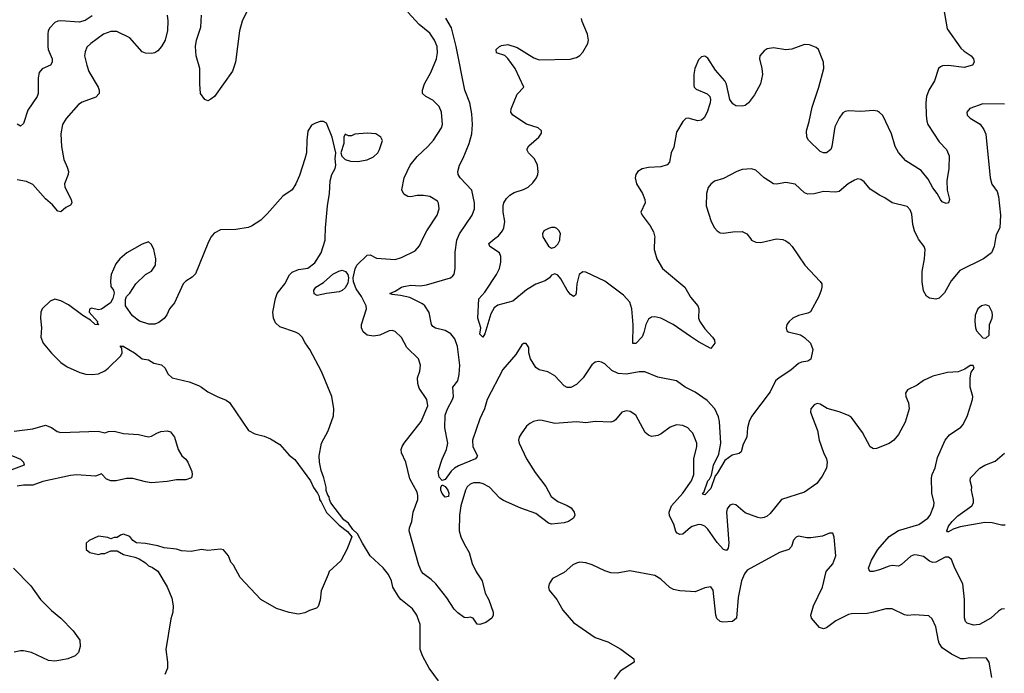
# Model space of a CAD drawing. Header units: inches. Extents: x 2220522 to 2384314, y 721474 to 893490.
# Tile 220 of 256: x 2305706 to 2312008, y 877218 to 881402. Entities that reach past the tile are written whole.
import ezdxf

# ---------------------------------------------------------------- set-up
doc = ezdxf.new("R2010")
doc.units = ezdxf.units.IN
doc.header["$MEASUREMENT"] = 0
for name, color, linetype in [('C3807', 7, 'Continuous'), ('C3808', 7, 'Continuous'), ('C3817', 7, 'Continuous'), ('C3818', 7, 'Continuous')]:
    doc.layers.add(name, color=color, linetype=linetype)

msp = doc.modelspace()

# ---------------------------------------------------------------- linework, layer by layer
at = {"layer": 'C3807', "color": 5}
for points, elevation in [([(2306925.7, 880000), (2306910, 879968.7), (2306830, 879775.3), (2306810, 879754), (2306770, 879728.7), (2306751.3, 879710), (2306696, 879590), (2306664.7, 879550), (2306647.5, 879512.5), (2306630, 879489), (2306596.8, 879463.2), (2306570, 879453.2), (2306532.9, 879452.9), (2306472.5, 879472.5), (2306426.8, 879506.8), (2306382, 879570), (2306382, 879610), (2306389, 879630), (2306410, 879651), (2306450, 879710.8), (2306510, 879771.3), (2306548.4, 879791.6), (2306574, 879830), (2306577.2, 879870), (2306563.7, 879930), (2306550, 879962), (2306530, 879979), (2306490, 879965.2), (2306391, 879910), (2306347.3, 879870), (2306322, 879838), (2306291, 879770), (2306286, 879730), (2306290, 879694), (2306306, 879670), (2306310.9, 879650.9), (2306302.8, 879617.2), (2306286, 879590), (2306230, 879549.2), (2306210, 879545.2), (2306166, 879554), (2306152, 879548), (2306151.3, 879530), (2306202.8, 879470), (2306202, 879462), (2306210.8, 879449.2), (2306189.3, 879450), (2306158.7, 879478.7), (2306110, 879508.3), (2306017.4, 879577.4), (2305970, 879602.7), (2305930, 879613.5), (2305899.9, 879600.1), (2305850.6, 879550), (2305841.6, 879530), (2305838.7, 879490), (2305844.4, 879430), (2305840.7, 879370), (2305856, 879330), (2305910, 879266), (2305970, 879207.3), (2306010, 879180.5), (2306090, 879143.1), (2306130, 879132.7), (2306170, 879130.4), (2306210, 879135.5), (2306250, 879154.4), (2306272, 879170), (2306354, 879250), (2306361.2, 879270), (2306359, 879299), (2306349.1, 879310.9), (2306350, 879314), (2306351.1, 879311.1), (2306368.9, 879311.1), (2306441, 879270), (2306490, 879231.3), (2306530, 879224.7), (2306563.5, 879203.5), (2306613.2, 879193.2), (2306636, 879170), (2306654.4, 879134.4), (2306682, 879110), (2306790, 879083), (2306850, 879060.4), (2306870.2, 879050.2), (2306910, 879019.5), (2306970, 878988.7), (2307026.4, 878966.4), (2307048.7, 878951.3), (2307170, 878771), (2307210, 878750.8), (2307270, 878734.8), (2307310, 878718.8), (2307370, 878682.8), (2307430, 878614.8), (2307465.8, 878585.8), (2307566, 878450), (2307586.4, 878406.4), (2307611.6, 878371.6), (2307622, 878350), (2307624.7, 878330), (2307636, 878316), (2307670, 878246.8), (2307750, 878166), (2307804.7, 878124.7), (2307831.6, 878091.6), (2307800.5, 878010), (2307761.4, 877938.6), (2307686, 877870), (2307681, 877850), (2307634.4, 877745.6), (2307630, 877686), (2307615.3, 877644.7), (2307605.4, 877634.6), (2307559.8, 877620.2), (2307530, 877604), (2307490, 877597.2), (2307430, 877606), (2307350, 877632.7), (2307249.3, 877690), (2307117.2, 877830), (2307073.2, 877910), (2307057.2, 877930), (2307041.2, 877970), (2307010, 878009), (2306990, 878013.2), (2306910, 878004), (2306869.2, 878009.2), (2306802.3, 877997.7), (2306741.7, 878001.7), (2306708.4, 878011.6), (2306630, 878020.9), (2306590, 878034.5), (2306510, 878049.3), (2306452.9, 878052.9), (2306430, 878068.7), (2306410, 878093.2), (2306370, 878109), (2306350, 878102), (2306330, 878088), (2306310, 878088), (2306290, 878078), (2306270, 878088), (2306210, 878095.3), (2306150, 878068), (2306132, 878050), (2306132, 878010), (2306154, 877990), (2306210, 877978), (2306230, 877984.7), (2306250, 877984.7), (2306290, 878002), (2306330, 878002), (2306370, 877978.8), (2306442, 877962), (2306470.9, 877950.9), (2306510, 877924.7), (2306530, 877904.7), (2306555.3, 877895.3), (2306590, 877872), (2306650.6, 877770.6), (2306678.5, 877698.5), (2306687.7, 877650), (2306684.9, 877610), (2306673.2, 877566.8), (2306640.5, 877370), (2306652.7, 877290), (2306652.7, 877250), (2306635.5, 877210)], 280), ([(2308387.2, 877170), (2308326.3, 877250), (2308285.6, 877325.6), (2308269.7, 877370), (2308269.7, 877529.7), (2308247.3, 877590), (2308220.9, 877630), (2308146, 877690), (2308130, 877709.2), (2308095.1, 877770), (2308084.5, 877810), (2308066.3, 877850), (2308031.9, 877891.9), (2307949.8, 877969.8), (2307899, 878050), (2307868, 878110), (2307839, 878139), (2307810, 878178), (2307781.2, 878201.2), (2307698, 878310), (2307688, 878330), (2307687.3, 878347.3), (2307678, 878358), (2307668.4, 878388.4), (2307668, 878410), (2307653.2, 878470), (2307635.5, 878515.5), (2307623.7, 878570), (2307621.6, 878610), (2307637.6, 878690), (2307681.2, 878770), (2307713.6, 878866.4), (2307717.2, 878910), (2307703.7, 878990), (2307638.4, 879150), (2307563, 879290), (2307532.2, 879332.2), (2307513.3, 879370), (2307492, 879390), (2307470, 879401.1), (2307370, 879434.7), (2307342, 879462), (2307329.7, 879490), (2307326.6, 879530), (2307342.3, 879617.7), (2307353.5, 879650), (2307402.6, 879710), (2307432.3, 879767.7), (2307450, 879784.9), (2307490, 879802.6), (2307550, 879810.2), (2307595.5, 879844.5), (2307636.3, 879910), (2307660.7, 879990), (2307660.9, 880000)], 280), ([(2310000, 878770.3), (2309982, 878790), (2309950, 878804), (2309910, 878808.3), (2309870, 878792.4), (2309812, 878750), (2309790, 878739.3), (2309750, 878734.5), (2309730, 878741.1), (2309710, 878758.4), (2309649.8, 878869.8), (2309613.2, 878893.2), (2309590, 878898.7), (2309560.7, 878890), (2309519.7, 878840.3), (2309509, 878831), (2309490, 878826), (2309390, 878829.8), (2309330, 878821.8), (2309270, 878827.6), (2309130, 878816.8), (2309050, 878836.4), (2309030, 878837.2), (2308994.8, 878830), (2308970, 878816.9), (2308950, 878799.5), (2308914.9, 878750), (2308903, 878730), (2308898, 878710), (2308902, 878690), (2308950.3, 878590), (2309004.1, 878504.1), (2309074, 878414), (2309107, 878350), (2309150, 878317.1), (2309210, 878292.7), (2309236.1, 878276.1), (2309254.9, 878250), (2309258, 878230), (2309250.8, 878210), (2309218.8, 878190), (2309190, 878180.4), (2309110, 878172.8), (2309090, 878178.9), (2309010, 878239.7), (2308914.2, 878274.2), (2308803.3, 878323.3), (2308779.8, 878339.8), (2308712.8, 878410), (2308672.3, 878430), (2308650, 878437.7), (2308610, 878438), (2308590, 878428.4), (2308570, 878411.1), (2308558.4, 878390), (2308530, 878289.3), (2308521.7, 878230), (2308518.5, 878130), (2308530, 878090.4), (2308550, 878046), (2308583.2, 877990), (2308601.2, 877921.2), (2308627.8, 877867.8), (2308666.7, 877810), (2308684.9, 877730), (2308707.9, 877687.9), (2308735.3, 877610), (2308737.1, 877590), (2308728.5, 877571.5), (2308690, 877542.7), (2308650, 877529.3), (2308633.2, 877533.2), (2308608.7, 877570), (2308590, 877577), (2308570, 877572), (2308550, 877575.6), (2308510, 877605.8), (2308487.6, 877627.6), (2308440.3, 877700.3), (2308369.9, 877789.9), (2308338.8, 877818.8), (2308290, 877853.5), (2308277.9, 877870), (2308259.9, 877910), (2308199.1, 878130), (2308199.7, 878150), (2308215.1, 878190), (2308224.1, 878250), (2308255, 878330), (2308255, 878355), (2308250, 878376.9), (2308203.6, 878463.6), (2308176.4, 878570), (2308149.6, 878630), (2308147.6, 878650), (2308154, 878670), (2308167.3, 878690), (2308275.1, 878830), (2308317.1, 878930), (2308311.8, 878970), (2308263.3, 879043.3), (2308253.6, 879073.6), (2308251.1, 879110), (2308267.7, 879152.3), (2308271.3, 879190), (2308257.4, 879230), (2308183, 879303), (2308150, 879367), (2308110, 879405.1), (2308090, 879411.6), (2308070, 879409.6), (2308010, 879382.7), (2307970, 879375.6), (2307930, 879383.1), (2307903.6, 879403.6), (2307893.6, 879430), (2307892.8, 879450), (2307926.4, 879550), (2307923.1, 879570), (2307893.2, 879630), (2307859.5, 879679.5), (2307842.6, 879722.6), (2307839.9, 879750), (2307852.7, 879807.3), (2307863.1, 879830), (2307930, 879893.7), (2307950, 879895.8), (2307990, 879875.6), (2308110, 879867.4), (2308150, 879878.9), (2308237.8, 879922.2), (2308264.9, 879955.1), (2308286.7, 880000)], 260), ([(2310000, 879032.5), (2309965.6, 879050), (2309910, 879089.6), (2309790, 879113.5), (2309707.1, 879147.1), (2309670, 879147.5), (2309590, 879133.1), (2309536.6, 879136.6), (2309496.2, 879156.2), (2309450, 879197.8), (2309430, 879209.8), (2309410, 879214.5), (2309390, 879209.7), (2309366.8, 879193.2), (2309311.8, 879108.2), (2309270, 879066), (2309232.8, 879047.2), (2309210, 879046.3), (2309190, 879057), (2309130, 879122), (2309087.2, 879147.2), (2309030, 879160.9), (2309010, 879176), (2308975.1, 879230), (2308965.2, 879270), (2308964, 879304), (2308948.4, 879328.4), (2308930, 879328.7), (2308919.8, 879320.2), (2308880.5, 879259.5), (2308797.1, 879162.9), (2308698.2, 878970), (2308681.3, 878910), (2308650, 878847.6), (2308603.7, 878710), (2308606.8, 878666.8), (2308637, 878610), (2308634.8, 878605.2), (2308622.4, 878590), (2308514.2, 878545.8), (2308488.8, 878531.2), (2308468.2, 878511.8), (2308430, 878458.7), (2308410, 878451.5), (2308390, 878474), (2308383.9, 878510), (2308410, 878588), (2308436.8, 878650), (2308446, 878690), (2308427.9, 878790), (2308429.9, 878870), (2308445, 878910), (2308477, 878970), (2308482.2, 878990), (2308477.2, 879050), (2308509.1, 879090.9), (2308519.1, 879130), (2308522.5, 879190), (2308508.3, 879310), (2308490, 879359.7), (2308466, 879390), (2308430, 879411.5), (2308367.6, 879427.6), (2308350, 879436.9), (2308342, 879450), (2308326.8, 879526.8), (2308298.5, 879570), (2308283.3, 879583.3), (2308203.4, 879623.4), (2308143, 879637), (2308090, 879642.9), (2308074, 879650), (2308110, 879664), (2308149.6, 879690), (2308165.4, 879694.6), (2308210, 879701.4), (2308270, 879698.8), (2308310, 879703.8), (2308463.7, 879750), (2308478.4, 879761.6), (2308487.1, 879772.9), (2308494, 879810), (2308492.5, 879912.5), (2308503.5, 879990), (2308507.9, 880000)], 240), ([(2310000, 879373.4), (2309888.3, 879450), (2309810, 879492.1), (2309770, 879499.8), (2309750, 879498.5), (2309730, 879485.1), (2309714, 879450), (2309701.6, 879398.4), (2309690, 879372.3), (2309650, 879329.6), (2309630, 879329.2), (2309632, 879448), (2309624.7, 879550), (2309610, 879594), (2309570, 879638.9), (2309450, 879727.2), (2309330, 879786), (2309310, 879786.9), (2309286.3, 879770), (2309271.2, 879710), (2309268.5, 879651.5), (2309262.5, 879637.5), (2309250.5, 879629.5), (2309230, 879644.2), (2309210, 879669.6), (2309170, 879743.6), (2309150, 879765.6), (2309130, 879775.1), (2309110, 879766.6), (2309097.1, 879750), (2309069.4, 879730.6), (2309010, 879708), (2308950, 879673.3), (2308861.1, 879598.9), (2308766, 879574), (2308743.5, 879556.5), (2308720.9, 879519.1), (2308682.4, 879390), (2308670, 879369.6), (2308650, 879388.7), (2308657.2, 879430), (2308638.9, 879490), (2308645.3, 879614.7), (2308683.1, 879656.9), (2308758, 879770), (2308776.1, 879810), (2308785.8, 879850), (2308786.3, 879886.3), (2308775.8, 879910), (2308714.5, 879950), (2308709.2, 879970), (2308747.5, 880000)], 220), ([(2309060.6, 880000), (2309090, 879952), (2309110, 879938.4), (2309130, 879944.9), (2309150, 879965.7), (2309162.2, 879990), (2309163.5, 880000)], 220), ([(2309769.8, 880000), (2309766.2, 879930), (2309783.6, 879870), (2309819.6, 879810), (2309962.4, 879690), (2309996.3, 879630), (2310000, 879625.5)], 220), ([(2305670, 878767.9), (2305790, 878781.8), (2305870, 878805.5), (2305910, 878791.5), (2305944.8, 878764.8), (2305970, 878759.3), (2306208.5, 878768.5), (2306250, 878757.3), (2306274.9, 878765.1), (2306310, 878766.7), (2306370, 878752.8), (2306466.9, 878746.9), (2306530, 878730.5), (2306550, 878734.9), (2306584.1, 878755.9), (2306610, 878766), (2306650.3, 878770.3), (2306670, 878763.8), (2306697.6, 878730), (2306719.3, 878650), (2306743, 878610), (2306768.5, 878588.5), (2306782, 878570), (2306806.8, 878510), (2306810.6, 878490), (2306804.7, 878470), (2306770, 878456), (2306710, 878456.3), (2306650, 878444.7), (2306550, 878437.6), (2306510, 878443.1), (2306430, 878465), (2306390, 878464.7), (2306322.8, 878450), (2306289, 878449), (2306260.7, 878460.7), (2306230, 878493.6), (2306190, 878480.3), (2306070, 878488.4), (2306030, 878485), (2305853.4, 878446.6), (2305790, 878422), (2305730, 878422.4), (2305690, 878415.6)], 260), ([(2305624, 878624), (2305710, 878588.7), (2305730.4, 878570), (2305734.4, 878550), (2305650, 878517.5)], 240), ([(2310000, 878150.2), (2309950, 878108.9), (2309930, 878105.8), (2309914.5, 878114.5), (2309905.8, 878125.8), (2309892.2, 878172.2), (2309865, 878225), (2309863.7, 878250), (2309878.2, 878290), (2309951.2, 878370), (2310000, 878441.9)], 260), ([(2305666.3, 877890), (2305777.1, 877777.1), (2305839.6, 877690), (2305910, 877620.3), (2305970, 877570.2), (2306049, 877490), (2306090.4, 877430), (2306093.7, 877390), (2306082.4, 877350), (2306061.6, 877330), (2306014, 877310), (2305970, 877300.9), (2305930, 877295.3), (2305890, 877298.8), (2305780.9, 877350), (2305730, 877362.6), (2305710, 877362.6), (2305670, 877352.6)], 260), ([(2310000, 877741.3), (2309930, 877745.1), (2309890, 877755.1), (2309867.2, 877767.2), (2309810, 877820.5), (2309770, 877844.2), (2309610, 877872.7), (2309530, 877859.3), (2309490, 877860.9), (2309450, 877874.5), (2309370, 877912.6), (2309330, 877925.4), (2309291.8, 877928.2), (2309270, 877923.5), (2309247.2, 877912.8), (2309190, 877862.4), (2309115.2, 877824.8), (2309094, 877790), (2309090.7, 877770), (2309094, 877750), (2309143, 877690), (2309182.9, 877622.9), (2309250, 877543), (2309390, 877447.7), (2309470, 877419.1), (2309552.5, 877372.5), (2309636, 877310), (2309638, 877290), (2309548.1, 877231.9), (2309510, 877181.3)], 280)]:
    msp.add_lwpolyline(points, dxfattribs=dict(at, elevation=elevation))
for points, elevation in [([(2307610, 879636.4), (2307590, 879647.8), (2307589, 879670), (2307601.8, 879690), (2307650, 879718.9), (2307710, 879772.9), (2307748.1, 879791.9), (2307770, 879797.5), (2307790.2, 879790), (2307806, 879770), (2307810.3, 879750), (2307805.1, 879714.9), (2307790, 879685.1), (2307770, 879667.6), (2307750, 879658.7), (2307670, 879648.4)], 260), ([(2308430, 878345.3), (2308410, 878368), (2308401.4, 878390), (2308400.5, 878410), (2308410, 878424.9), (2308430, 878413), (2308446.5, 878390), (2308452.7, 878370), (2308450, 878349.7)], 240)]:
    msp.add_lwpolyline(points, close=True, dxfattribs=dict(at, elevation=elevation))
at = {"layer": 'C3808', "color": 5}
for points, elevation in [([(2306648.9, 881430), (2306653.4, 881393.4), (2306652.1, 881332.1), (2306635.8, 881270), (2306614.3, 881230), (2306590, 881203.1), (2306570, 881189.8), (2306550, 881185.3), (2306510, 881186.4), (2306490, 881195.8), (2306410, 881285.1), (2306326.8, 881326.8), (2306290, 881326.3), (2306242.3, 881310), (2306160.3, 881250), (2306135.1, 881224.9), (2306124, 881196), (2306121.5, 881170), (2306135, 881110), (2306148.6, 881070), (2306207.8, 880970), (2306214.9, 880950), (2306214, 880930), (2306193.3, 880906.7), (2306106.5, 880873.5), (2306082, 880858), (2306002.6, 880770), (2305980.3, 880730), (2305969.1, 880670.9), (2305974.3, 880590), (2305987.3, 880507.3), (2306010, 880458), (2306017.5, 880430), (2306015.9, 880410), (2305991.9, 880350), (2305994.2, 880330), (2306034.9, 880250), (2306040.4, 880230), (2306030, 880215.1), (2306000.3, 880199.7), (2305970, 880172.7), (2305950, 880176), (2305915.8, 880215.8), (2305870, 880254.3), (2305790, 880345.6), (2305750, 880366.3), (2305690, 880377.4)], 260), ([(2306170, 881426.6), (2306124, 881396), (2306086.7, 881386.7), (2305970, 881395.1), (2305950, 881392.6), (2305930, 881384.2), (2305899.5, 881350), (2305889, 881330), (2305884.9, 881310), (2305886.3, 881230), (2305889, 881210), (2305913.1, 881150), (2305914, 881130), (2305902, 881110), (2305850, 881087.6), (2305830, 881062.7), (2305823.6, 881030), (2305824.7, 880930), (2305817.3, 880910), (2305757.7, 880822.3), (2305730, 880737.2), (2305710, 880719.3), (2305690, 880732.3)], 240), ([(2307161, 881459), (2307130, 881392.7), (2307112.4, 881330), (2307086.2, 881130), (2307067, 881073), (2306953.1, 880910), (2306930, 880892.4), (2306910, 880882.9), (2306890, 880891.6), (2306864, 880930), (2306858.5, 880990), (2306858.5, 881090), (2306834.4, 881170), (2306831.4, 881230), (2306838.4, 881270), (2306865.2, 881354.8), (2306868.8, 881430)], 260), ([(2308286.7, 880000), (2308310.7, 880049.3), (2308378.5, 880150), (2308390.8, 880190), (2308386.7, 880226.7), (2308378.9, 880238.9), (2308330, 880269.7), (2308290, 880276.8), (2308250, 880275.6), (2308210, 880266.9), (2308190, 880269.7), (2308164.6, 880284.6), (2308152.5, 880312.5), (2308167.4, 880390), (2308206, 880470), (2308250, 880526.4), (2308319.1, 880590), (2308354, 880630), (2308405.1, 880710), (2308412.4, 880730), (2308406.2, 880810), (2308390, 880845.6), (2308350, 880887.1), (2308306, 880910), (2308284.5, 880930), (2308283.6, 880950), (2308296.9, 880990), (2308336.5, 881063.5), (2308373.5, 881150), (2308380.3, 881190), (2308376.8, 881230), (2308361.4, 881270), (2308330, 881315.1), (2308263.5, 881370), (2308190, 881448.7)], 260), ([(2308507.9, 880000), (2308521.2, 880030), (2308601.5, 880150), (2308617.4, 880190), (2308617.2, 880230), (2308599.1, 880310), (2308526, 880390), (2308511.8, 880410), (2308509.6, 880430), (2308521.6, 880470), (2308544.7, 880515.3), (2308582.3, 880610), (2308599.3, 880670), (2308604, 880730), (2308598.7, 880798.7), (2308586.4, 880870), (2308554.5, 880950), (2308500.4, 881230), (2308468.6, 881348.6), (2308432.4, 881412.4)], 240), ([(2308747.5, 880000), (2308770, 880017.6), (2308795, 880050), (2308804.4, 880070), (2308810.7, 880110), (2308800.2, 880170), (2308799.4, 880210), (2308805.5, 880230), (2308822.2, 880257.8), (2308842, 880278), (2308870, 880295.5), (2308930, 880314.6), (2308960.7, 880330), (2308990, 880358), (2309013.3, 880390), (2309022.4, 880410), (2309024.2, 880430), (2309019.7, 880470), (2309000.5, 880510), (2308962.9, 880550), (2308952, 880570), (2308965.1, 880594.9), (2309029, 880650), (2309044.7, 880675.3), (2309045.2, 880690), (2309024, 880710), (2308950, 880733.3), (2308862.7, 880790), (2308850, 880809), (2308852, 880830), (2308890, 880924.7), (2308933.2, 880970), (2308876.8, 881090), (2308830, 881153.3), (2308810, 881173.3), (2308757.2, 881190), (2308755.1, 881210), (2308776, 881230), (2308790, 881237), (2308830, 881243.6), (2308890, 881223.2), (2308996.5, 881156.5), (2309030, 881144), (2309230, 881149), (2309270, 881160.3), (2309290, 881172.4), (2309310, 881193), (2309342, 881250), (2309346.9, 881270), (2309340.9, 881310), (2309305.1, 881390), (2309302.2, 881410)], 220), ([(2307660.9, 880000), (2307662.9, 880070), (2307676.2, 880210), (2307689.4, 880289.4), (2307693.2, 880370), (2307704, 880410), (2307725.2, 880450), (2307729.2, 880470), (2307726, 880510), (2307729.3, 880550), (2307705.1, 880650), (2307670, 880739), (2307650, 880749), (2307630, 880749), (2307599.8, 880740.2), (2307574.4, 880725.6), (2307550.9, 880689.1), (2307542.8, 880630), (2307541, 880550), (2307531, 880510), (2307496.7, 880403.3), (2307472.7, 880350), (2307450, 880312.7), (2307389, 880271), (2307290, 880158), (2307250, 880119.3), (2307190, 880080.9), (2307167.9, 880072.1), (2307090, 880058), (2306990, 880057.2), (2306950, 880035.3), (2306930, 880008.7), (2306925.7, 880000)], 280), ([(2310000, 880767.7), (2309989, 880771), (2309970, 880769.6), (2309950.2, 880749.8), (2309910, 880681.2), (2309893.4, 880586.6), (2309874.9, 880550), (2309864.9, 880490), (2309850, 880473.6), (2309810, 880459.8), (2309730, 880455.9), (2309690, 880447.7), (2309661.5, 880430), (2309649.3, 880410), (2309646, 880390), (2309653.6, 880350), (2309691.8, 880290), (2309707, 880250), (2309708.4, 880230), (2309682, 880170), (2309690.4, 880150), (2309741.1, 880081.1), (2309762.9, 880042.9), (2309770.3, 880010), (2309769.8, 880000)], 220), ([(2309163.5, 880000), (2309167.4, 880030), (2309158.3, 880050), (2309144, 880064), (2309130, 880070.8), (2309110, 880070.7), (2309090, 880065.8), (2309061.5, 880050), (2309051.4, 880030), (2309054.4, 880010), (2309060.6, 880000)], 220)]:
    msp.add_lwpolyline(points, dxfattribs=dict(at, elevation=elevation))
at = {"layer": 'C3808', "color": 5, "elevation": 280}
msp.add_lwpolyline([(2307930, 880676), (2307851.3, 880668.7), (2307830, 880658), (2307810, 880658), (2307790, 880668), (2307781, 880650), (2307781, 880610), (2307761, 880550), (2307767.5, 880527.5), (2307790, 880506), (2307823.1, 880496.9), (2307870, 880494.8), (2307930, 880504), (2307970, 880524), (2307998, 880550), (2308009.3, 880570), (2308028.4, 880628.4), (2308018, 880650), (2307986, 880670)], close=True, dxfattribs=at)
at = {"layer": 'C3817', "color": 5}
for points, elevation in [([(2310382.8, 880000), (2310390.4, 879990.4), (2310416.7, 879976.7), (2310450, 879974.9), (2310550, 879998.4), (2310590, 879994), (2310610, 879986), (2310631.5, 879971.5), (2310650, 879950.6), (2310730.3, 879830.3), (2310830, 879726), (2310839.1, 879710), (2310839.1, 879690), (2310836.3, 879670), (2310820.5, 879630), (2310768.3, 879531.7), (2310750, 879522), (2310690, 879507.6), (2310654, 879490), (2310630.6, 879470), (2310615.5, 879450), (2310610.7, 879430), (2310616, 879410), (2310624.1, 879404.1), (2310703.9, 879383.9), (2310730, 879368), (2310768, 879330), (2310783, 879290), (2310770.5, 879229.5), (2310750, 879216), (2310710, 879209.6), (2310690, 879200.5), (2310642, 879158), (2310566, 879110), (2310542.4, 879090), (2310510, 879019.3), (2310390, 878861.2), (2310374.4, 878830), (2310363.6, 878790), (2310359.6, 878730), (2310336.4, 878683.6), (2310323.7, 878636.3), (2310310, 878624.2), (2310265.8, 878614.2), (2310219.5, 878580.5), (2310170, 878496), (2310157.4, 878482.6), (2310130, 878399.7), (2310090, 878360.7), (2310081.6, 878361.6), (2310076, 878370), (2310084.9, 878375.1), (2310109.9, 878450), (2310120.2, 878459.8), (2310134.2, 878485.9), (2310145.7, 878550), (2310180.2, 878619.8), (2310193.5, 878690), (2310185.2, 878830), (2310179, 878859), (2310154, 878910), (2310105, 878965), (2310030, 879017.2), (2310000, 879032.5)], 240), ([(2311951.2, 880000), (2311943.5, 879950), (2311926.5, 879910), (2311874, 879870), (2311723.6, 879796.4), (2311667.6, 879730), (2311626, 879654), (2311590, 879619.1), (2311570, 879612.1), (2311530, 879618.3), (2311510, 879631.2), (2311490, 879666.6), (2311483.1, 879723.1), (2311481.7, 879790), (2311498, 879870), (2311500.4, 879930), (2311494, 879950), (2311457.7, 879997.7), (2311456.5, 880000)], 240), ([(2310000, 879625.5), (2310045.5, 879570), (2310053, 879550), (2310050.3, 879490), (2310058.3, 879470), (2310090, 879423.7), (2310139.1, 879370), (2310152, 879350), (2310156, 879330), (2310130, 879297.2), (2310050, 879339.1), (2310000, 879373.4)], 220), ([(2312010, 877630.8), (2311990, 877628.5), (2311970, 877616), (2311921.3, 877570), (2311850, 877531.2), (2311810, 877526.6), (2311770, 877538.4), (2311759.6, 877550), (2311752.5, 877572.5), (2311752.2, 877690), (2311742.5, 877790), (2311691.7, 877890), (2311670, 877947), (2311650, 877961.1), (2311630, 877960.4), (2311570, 877928.8), (2311550, 877926.6), (2311530, 877935.6), (2311490, 877964.5), (2311450, 877974.8), (2311430, 877975.2), (2311410, 877967.5), (2311350, 877915.3), (2311330, 877904.5), (2311290, 877907.3), (2311270, 877904.1), (2311210, 877879.4), (2311168.9, 877868.9), (2311146.6, 877870), (2311137.7, 877890), (2311157.2, 877942.8), (2311199.2, 878010), (2311270, 878094), (2311330, 878132.1), (2311460.5, 878170), (2311518.7, 878210), (2311533.6, 878230), (2311557.6, 878290), (2311559.7, 878310), (2311543.5, 878370), (2311541.8, 878470), (2311545.6, 878490), (2311566, 878534), (2311581.3, 878598.7), (2311630, 878710.6), (2311656.2, 878743.8), (2311730, 878794), (2311743.7, 878810), (2311772.7, 878867.3), (2311804.2, 878970), (2311805.6, 878990), (2311789.4, 879050), (2311789.3, 879110), (2311795.5, 879144.5), (2311814, 879170), (2311808, 879188), (2311790, 879188.7), (2311755.5, 879164.5), (2311712.8, 879147.2), (2311644.1, 879144.1), (2311550, 879119.5), (2311490, 879091.8), (2311450, 879061.6), (2311387.9, 879032.1), (2311374.9, 879010), (2311377.1, 878990), (2311395.3, 878950), (2311399.5, 878910), (2311374.3, 878825.7), (2311330, 878747.3), (2311300.5, 878710), (2311270, 878689.6), (2311190, 878657.6), (2311170, 878655.6), (2311150, 878667.3), (2311099.9, 878759.9), (2311030, 878854.5), (2311010, 878867.6), (2310950, 878890.8), (2310873.8, 878913.8), (2310830, 878941.3), (2310810, 878945.6), (2310790, 878936.2), (2310769, 878911), (2310766.4, 878890), (2310811.3, 878771.3), (2310822, 878710), (2310850.2, 878630.2), (2310870.3, 878590), (2310874, 878570), (2310870.4, 878530), (2310841, 878479), (2310807.5, 878432.5), (2310730, 878377.6), (2310580.7, 878330), (2310510, 878239.7), (2310490, 878223), (2310470, 878214.7), (2310450, 878211.3), (2310430, 878215.1), (2310350, 878245.1), (2310290, 878296.9), (2310270, 878300.7), (2310250, 878294), (2310234, 878270), (2310229.1, 878250), (2310245, 878050), (2310241.1, 878018.9), (2310230, 878003), (2310210, 878009.7), (2310170, 878056), (2310110, 878140.3), (2310090, 878159.4), (2310070, 878168), (2310050, 878169.8), (2310010, 878158.5), (2310000, 878150.2)], 260), ([(2310000, 878441.9), (2310005.5, 878450), (2310020.3, 878490), (2310021.2, 878590), (2310040.3, 878670), (2310040.7, 878690), (2310014.5, 878754.5), (2310000, 878770.3)], 260), ([(2312013.3, 878166.7), (2311990, 878165.6), (2311930, 878181.7), (2311884, 878184), (2311724.8, 878155.2), (2311680.5, 878139.5), (2311650, 878122.4), (2311643.5, 878123.5), (2311640.7, 878130), (2311650, 878160.3), (2311673.5, 878190), (2311710, 878226.4), (2311800.4, 878290), (2311809.7, 878310), (2311809.7, 878330), (2311798.4, 878390), (2311799.5, 878410), (2311789.7, 878449.7), (2311791.6, 878470), (2311851.2, 878530), (2311884.2, 878550), (2311950, 878576.2), (2312010, 878626.3)], 240), ([(2311928.7, 877190), (2311912, 877290), (2311894, 877314), (2311790, 877316.8), (2311750, 877309.7), (2311730, 877310.8), (2311670, 877339.8), (2311610, 877381.2), (2311591.4, 877410), (2311586.4, 877426.4), (2311570, 877514.5), (2311545.5, 877565.5), (2311524.9, 877584.9), (2311430, 877591.5), (2311390, 877587), (2311370, 877592), (2311290, 877629.7), (2311250, 877631.3), (2311170, 877608.2), (2311130, 877601.3), (2311030, 877598.7), (2311010, 877594.3), (2310930, 877553.7), (2310870, 877508.6), (2310850, 877503.5), (2310824.5, 877510), (2310773.6, 877570), (2310769.7, 877590), (2310787.1, 877650), (2310845.1, 877770), (2310867.3, 877870), (2310910, 877918.8), (2310929.5, 877970), (2310918, 878090), (2310910, 878114), (2310890, 878114.5), (2310843.8, 878096.2), (2310770, 878085.7), (2310744.6, 878084.6), (2310690, 878095.6), (2310676.3, 878090), (2310659.1, 878070), (2310646, 878030), (2310629.3, 878010.7), (2310568, 877990), (2310362.8, 877877.2), (2310345.1, 877854.9), (2310325.6, 877810), (2310303.6, 877703.6), (2310292.8, 877570), (2310268.4, 877548.4), (2310205.6, 877545.6), (2310189, 877550), (2310168.1, 877568.1), (2310160.7, 877590), (2310145.1, 877750), (2310130, 877772.3), (2310090, 877765.2), (2310030, 877739.6), (2310000, 877741.3)], 280)]:
    msp.add_lwpolyline(points, dxfattribs=dict(at, elevation=elevation))
at = {"layer": 'C3817', "color": 5, "elevation": 260}
msp.add_lwpolyline([(2311890, 879576), (2311861, 879570), (2311838, 879550), (2311821.3, 879510), (2311819.3, 879470), (2311823, 879430), (2311830.8, 879410), (2311870, 879364.7), (2311890, 879362), (2311910, 879382), (2311912.3, 879450), (2311929.3, 879490), (2311931.8, 879510), (2311929.2, 879530), (2311910, 879568)], close=True, dxfattribs=at)
at = {"layer": 'C3818', "color": 5}
for points, elevation in [([(2311615.5, 881490), (2311642.7, 881342.7), (2311730, 881220.3), (2311750, 881199.6), (2311795.3, 881170), (2311810.3, 881150), (2311814.4, 881130), (2311804, 881110), (2311750, 881095.5), (2311650, 881108.4), (2311613.2, 881106.8), (2311599.4, 881100.6), (2311587.3, 881090), (2311560.8, 881010), (2311525.4, 880950), (2311509.2, 880910), (2311505.4, 880870), (2311508.5, 880790), (2311512, 880752), (2311519, 880730), (2311590, 880619.3), (2311637, 880570), (2311655.3, 880530), (2311652, 880450), (2311639.7, 880370), (2311641.7, 880310), (2311656.4, 880250), (2311650, 880229), (2311635.9, 880224.1), (2311610, 880235.1), (2311598.4, 880250), (2311578, 880290), (2311550, 880325.7), (2311521.3, 880381.3), (2311475.7, 880435.7), (2311378.6, 880498.6), (2311331.1, 880551.1), (2311309.8, 880590), (2311285.2, 880670), (2311230, 880787.3), (2311210, 880807.8), (2311195.2, 880815.2), (2311170, 880820.4), (2311090, 880813.4), (2311010, 880818.4), (2310990, 880814), (2310975.2, 880804.8), (2310950, 880771.8), (2310924.1, 880715.9), (2310904.6, 880590), (2310897.5, 880570), (2310870.6, 880549.4), (2310850, 880548.3), (2310830, 880558.2), (2310754, 880630), (2310743.9, 880650), (2310741.9, 880690), (2310759.9, 880750), (2310778.2, 880841.8), (2310820.2, 880970), (2310852, 881090), (2310849.7, 881130), (2310843.1, 881150), (2310817.6, 881210), (2310804, 881224), (2310760.1, 881240.1), (2310730, 881242.6), (2310647.8, 881212.2), (2310610, 881208.7), (2310530, 881222.4), (2310490, 881214.2), (2310470, 881202.6), (2310443.6, 881170), (2310442, 881150), (2310455.9, 881090), (2310459.1, 881050), (2310446.7, 880990), (2310410, 880920.7), (2310370, 880869.4), (2310350, 880852.7), (2310330, 880849), (2310290, 880849.2), (2310270, 880864), (2310251.8, 880891.8), (2310230, 880988.7), (2310219.6, 881010), (2310159.5, 881079.5), (2310110, 881154.5), (2310090, 881167.3), (2310070, 881164.2), (2310050, 881144.5), (2310026.7, 881090), (2310019.6, 881050), (2310021.3, 880981.3), (2310023, 880970), (2310036.1, 880956.1), (2310107, 880927), (2310124, 880910), (2310128.2, 880890), (2310124.9, 880870), (2310106.3, 880810), (2310085.9, 880774.1), (2310070, 880757.4), (2310046.3, 880753.7), (2310000, 880767.7)], 220), ([(2312010, 880861.8), (2311870, 880862.9), (2311786.6, 880833.4), (2311768.2, 880810), (2311770.8, 880790), (2311790, 880770.8), (2311853.4, 880733.4), (2311877.8, 880697.8), (2311889.1, 880669.1), (2311916.5, 880390), (2311928.7, 880348.7), (2311961.2, 880301.2), (2311971.5, 880270), (2311983.1, 880150), (2311979.5, 880070), (2311955.1, 880024.9), (2311951.2, 880000)], 240), ([(2311456.5, 880000), (2311432.9, 880050), (2311422.8, 880090), (2311416.1, 880156.1), (2311405.1, 880185.1), (2311385.6, 880205.6), (2311290, 880229.6), (2311242.3, 880262.3), (2311210, 880278), (2311150, 880317), (2311110, 880363.7), (2311090, 880378), (2311070, 880382), (2311050, 880374.5), (2311009, 880351), (2310950, 880301.6), (2310930, 880298.3), (2310850, 880301.6), (2310790, 880287.2), (2310750, 880285.7), (2310730, 880293.6), (2310668.2, 880348.2), (2310610, 880358.7), (2310550, 880349.7), (2310530, 880351.3), (2310470, 880389.7), (2310418.2, 880438.2), (2310390, 880447.8), (2310330, 880442.4), (2310296, 880430), (2310210, 880384.2), (2310153, 880367), (2310130, 880349.2), (2310112.4, 880327.6), (2310101.3, 880290), (2310099.5, 880210), (2310132, 880110), (2310153.7, 880070), (2310170, 880050.4), (2310190, 880037), (2310210, 880034.6), (2310270, 880043.1), (2310330, 880044.9), (2310359.1, 880030), (2310382.8, 880000)], 240)]:
    msp.add_lwpolyline(points, dxfattribs=dict(at, elevation=elevation))

doc.saveas('drawing.dxf')
